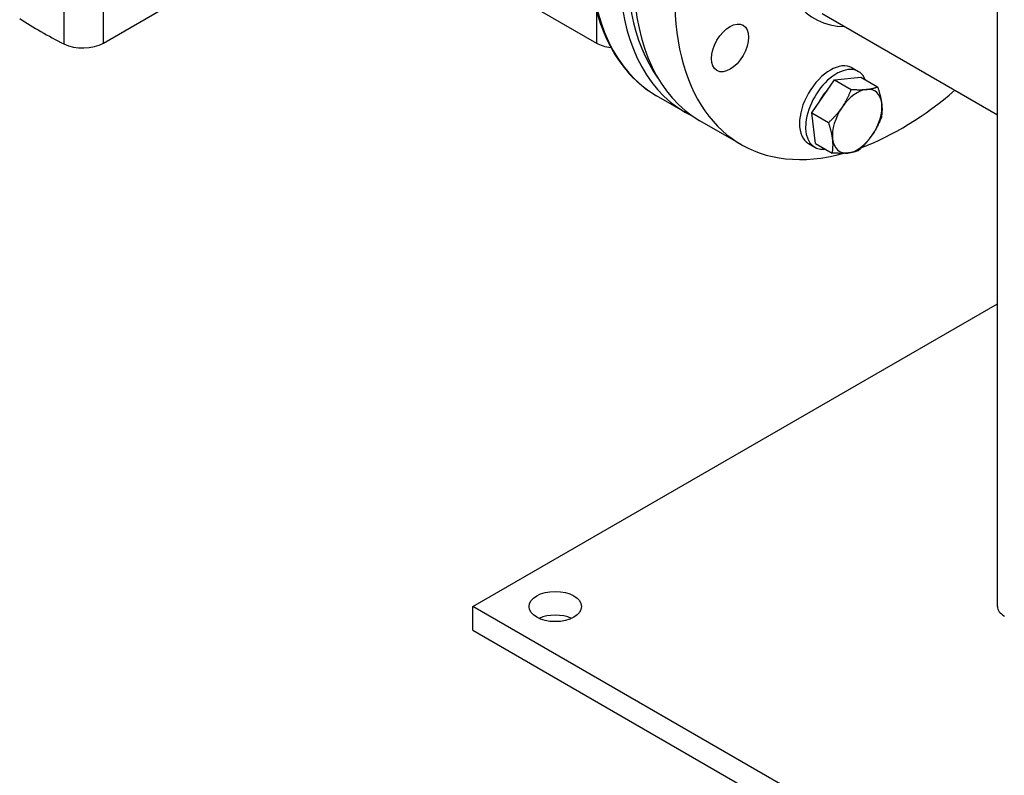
# Model space of a CAD drawing. Header units: millimetres. Extents: x -309 to 8091, y -6405 to -465.
# Tile 4 of 58: x 964 to 1133, y -4172 to -4042. Entities that reach past the tile are written whole.
import ezdxf

# ---------------------------------------------------------------- set-up
doc = ezdxf.new("R2010")
doc.units = ezdxf.units.MM
doc.header["$LTSCALE"] = 20
doc.layers.add('02-LINIE-035', color=2, linetype='CONTINUOUS')

msp = doc.modelspace()

# ---------------------------------------------------------------- linework, layer by layer
at = {"layer": '02-LINIE-035'}
for p, q in [((1131.66, -4143.08), (1131.66, -3966.24)), ((971.39, -4017.57), (971.39, -4046.45)), ((978.2, -4046.31), (978.2, -4017.43)), ((978.2, -4046.31), (999.22, -4034.18)), ((1041.79, -4034.18), (1062.8, -4046.31)), ((1062.8, -4040.71), (1062.8, -4046.31)), ((1101.57, -4041.27), (1131.66, -4058.64)), ((1106.72, -4050.59), (1107.78, -4051.21)), ((1099.79, -4058.31), (1103.68, -4052.63)), ((1103.68, -4052.63), (1108.2, -4052.18)), ((1103.68, -4052.63), (1106.55, -4054.28)), ((1108.2, -4052.18), (1111.08, -4053.84)), ((1078.1, -4058.23), (1073.15, -4055.38)), ((1099.79, -4058.31), (1102.66, -4059.97)), ((1100.43, -4063.55), (1099.79, -4058.31)), ((1087.65, -4063.74), (1080.58, -4059.66)), ((1099.22, -4063.58), (1100.28, -4064.2)), ((1100.43, -4063.55), (1103.3, -4065.21)), ((1041.61, -4143.08), (1131.66, -4091.09)), ((1183.03, -4224.73), (1041.61, -4143.08)), ((1041.61, -4147.16), (1041.61, -4143.08)), ((1041.61, -4147.16), (1183.03, -4228.81))]:
    msp.add_line(p, q, dxfattribs=at)
for centre, major_axis, start_param, end_param in [((1100.65, -4007.74), (-27.5, -47.63), 3.280214, 6.283185), ((1105.6, -4010.6), (27.5, 47.63), 0.138621, 3.141593), ((1108.08, -4012.03), (27.5, 47.63), 0.144563, 3.141593), ((1106.31, -4011.01), (-27, -46.77), 3.397089, 6.027689), ((1115.15, -4016.11), (27.5, 47.63), 0.352075, 3.67019), ((1115.15, -4016.11), (-15, -25.98), 3.366486, 6.592639), ((1020.5, -4013.73), (75, 0), 3.855501, 3.99848), ((974.67, -4044.27), (5, 0), 3.99848, 5.497787), ((1066.34, -4044.27), (5, 0), 3.926991, 4.504584), ((1102.97, -4057.09), (-3.75, -6.5), 3.141593, 6.283185), ((1104.03, -4057.7), (-3.75, -6.5), 2.728435, 6.696343), ((1104.03, -4057.7), (2.81, 4.87), 1.183769, 1.696024), ((1107.57, -4059.74), (-3, -5.2), 3.534292, 4.581489), ((1115.15, -4016.11), (27.5, 47.63), 3.75182, 4.16607), ((1107.57, -4059.74), (3, 5.2), 5.628687, 6.675884), ((1107.57, -4059.74), (-3, -5.2), 4.581489, 5.628687), ((1107.57, -4059.74), (3, 5.2), 4.581489, 5.628687), ((1107.57, -4059.74), (-3, -5.2), 5.628687, 6.675884), ((1107.57, -4059.74), (3, 5.2), 3.534292, 4.581489), ((1135.66, -4143.08), (-4, 0), 0, 0.785398), ((1055.75, -4147.16), (-4.5, 0), 4.045378, 5.3794)]:
    msp.add_ellipse(centre, major_axis=major_axis, ratio=0.57735, start_param=start_param, end_param=end_param, dxfattribs=at)
for centre, major_axis in [((1085.75, -4047.15), (2.25, 3.9)), ((1055.75, -4143.08), (4.5, 0))]:
    msp.add_ellipse(centre, major_axis=major_axis, ratio=0.57735, dxfattribs=at)
msp.add_open_spline([(1124.02, -3958.34), (1122.18, -3957.79), (1120.22, -3957.49), (1114.45, -3957.38), (1110.45, -3958.18), (1102.22, -3961.39), (1097.99, -3963.85), (1089.75, -3970.16), (1085.75, -3974.02), (1078.4, -3982.74), (1075.05, -3987.6), (1069.32, -3997.83), (1066.94, -4003.2), (1063.4, -4013.92), (1062.23, -4019.27), (1061.25, -4029.42), (1061.43, -4034.22), (1063.14, -4042.76), (1064.68, -4046.52), (1068.57, -4051.99), (1070.7, -4053.96), (1073.15, -4055.38)], degree=3, knots=[0.921659, 0.921659, 0.921659, 0.921659, 1.094272, 1.094272, 1.410642, 1.410642, 1.733172, 1.733172, 2.056159, 2.056159, 2.378626, 2.378626, 2.700896, 2.700896, 3.023424, 3.023424, 3.346468, 3.346468, 3.668621, 3.668621, 3.926991, 3.926991, 3.926991, 3.926991], dxfattribs=at)
for points in [[(1104.99, -4057.35), (1105.89, -4056.03), (1106.55, -4054.28)], [(1106.55, -4054.28), (1108.14, -4054.38), (1109.19, -4054.28)], [(1109.19, -4054.28), (1110.24, -4054.18), (1111.08, -4053.84)], [(1111.08, -4053.84), (1111.63, -4055.46), (1111.77, -4056.68)], [(1102.66, -4059.97), (1104.08, -4058.67), (1104.99, -4057.35)], [(1111.77, -4056.68), (1111.92, -4057.89), (1111.72, -4059.08)], [(1111.72, -4059.08), (1111.05, -4060.82), (1110.15, -4062.14)], [(1103.36, -4062.81), (1103.21, -4061.6), (1102.66, -4059.97)], [(1103.3, -4065.21), (1103.51, -4064.03), (1103.36, -4062.81)], [(1110.15, -4062.14), (1109.25, -4063.46), (1107.83, -4064.76)], [(1105.94, -4065.21), (1104.89, -4065.31), (1103.3, -4065.21)], [(1107.83, -4064.76), (1106.99, -4065.1), (1105.94, -4065.21)]]:
    msp.add_rational_spline(points, [1, 1.0379548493, 1], degree=2, dxfattribs=at)
msp.add_open_spline([(1079.38, -4058.91), (1078.94, -4058.7), (1078.52, -4058.47), (1078.1, -4058.23)], degree=3, dxfattribs=at)

doc.saveas('drawing.dxf')
